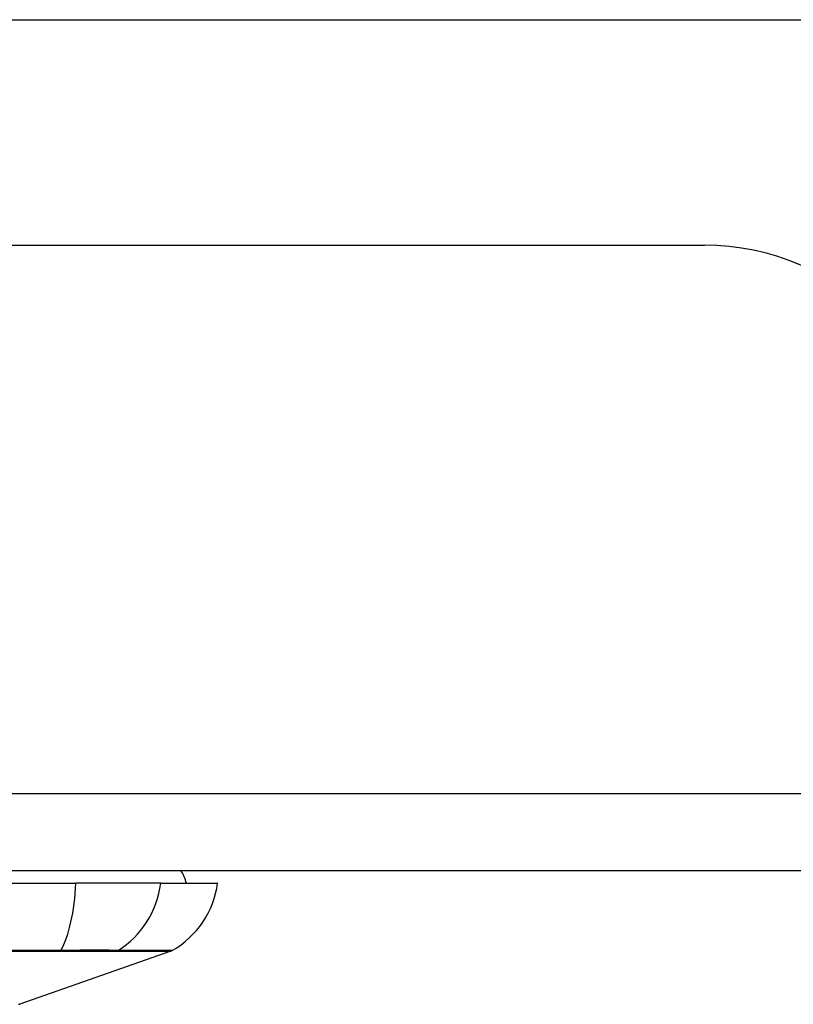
# Model space of a CAD drawing. Header units: inches. Extents: x 27 to 687, y 75 to 319.
# Tile 24 of 239: x 94.597 to 95.587, y 75.011 to 76.27. Entities that reach past the tile are written whole.
import ezdxf

# ---------------------------------------------------------------- set-up
doc = ezdxf.new("R2010")
doc.units = ezdxf.units.IN
doc.header["$MEASUREMENT"] = 0
doc.layers.add('Visible Edges(ANSI)', color=7, linetype='Continuous', lineweight=25)
doc.layers.add('Visible Tangent Edges(ANSI)', color=7, linetype='Continuous', lineweight=25)

msp = doc.modelspace()

# ---------------------------------------------------------------- linework, layer by layer
at = {"layer": 'Visible Edges(ANSI)'}
for p, q in [((92.9151, 75.9817), (95.4731, 75.9817)), ((158.5201, 75.1817), (92.9151, 75.1817)), ((93.8114, 75.166), (94.6688, 75.166)), ((94.7776, 75.166), (94.6688, 75.166)), ((94.7776, 75.166), (94.8503, 75.166)), ((94.7904, 75.079), (94.5969, 75.0113))]:
    msp.add_line(p, q, dxfattribs=at)
for centre, radius, start, end in [((95.4731, 75.6697), 0.312, 0, 90), ((94.7716, 75.1581), 0.0394, 11.537, 36.8699), ((94.7333, 75.1823), 0.1181, 299.8169, 352.0587), ((94.7872, 75.0883), 0.00984, 289.29, 299.8169), ((94.5953, 75.016), 0.00492, 270.1731, 289.29)]:
    msp.add_arc(centre, radius, start, end, dxfattribs=at)
at = {"layer": 'Visible Tangent Edges(ANSI)'}
for p, q in [((93.6147, 76.2702), (96.2862, 76.2702)), ((92.9151, 75.2807), (158.5201, 75.2807)), ((94.6484, 75.079), (94.6489, 75.079)), ((94.7206, 75.079), (94.7208, 75.079))]:
    msp.add_line(p, q, dxfattribs=at)
at = {"layer": 'Visible Tangent Edges(ANSI)', "flags": 128}
for points in [[(94.5824, 75.079), (94.6156, 75.079), (94.6484, 75.079)], [(94.6497, 75.08), (94.6167, 75.08), (94.5834, 75.0799)], [(94.6489, 75.079), (94.653, 75.079), (94.657, 75.079), (94.661, 75.079), (94.6649, 75.079), (94.6687, 75.079), (94.6724, 75.079), (94.6761, 75.079), (94.6796, 75.079), (94.6831, 75.079), (94.6865, 75.079), (94.6897, 75.079), (94.6929, 75.079), (94.6959, 75.079), (94.6988, 75.079), (94.7016, 75.079), (94.7043, 75.079), (94.7068, 75.079), (94.7092, 75.079), (94.7115, 75.079), (94.7136, 75.079), (94.7156, 75.079), (94.7174, 75.079), (94.7191, 75.079), (94.7206, 75.079)], [(94.7229, 75.08), (94.7214, 75.08), (94.7197, 75.08), (94.7178, 75.08), (94.7158, 75.08), (94.7137, 75.08), (94.7114, 75.0801), (94.7089, 75.0801), (94.7064, 75.0801), (94.7037, 75.0801), (94.7008, 75.0801), (94.6978, 75.0801), (94.6947, 75.0801), (94.6915, 75.0801), (94.6882, 75.0801), (94.6847, 75.0801), (94.6812, 75.0801), (94.6775, 75.0801), (94.6738, 75.0801), (94.67, 75.08), (94.6661, 75.08), (94.6621, 75.08), (94.658, 75.08), (94.6539, 75.08), (94.6497, 75.08)], [(94.7208, 75.079), (94.7264, 75.079), (94.7318, 75.079), (94.737, 75.079), (94.7419, 75.079), (94.7466, 75.079), (94.7511, 75.079), (94.7553, 75.079), (94.7593, 75.079), (94.763, 75.079), (94.7665, 75.079), (94.7698, 75.079), (94.7729, 75.079), (94.7757, 75.079), (94.7782, 75.079), (94.7805, 75.079), (94.7826, 75.079), (94.7844, 75.079), (94.786, 75.079), (94.7874, 75.079), (94.7885, 75.079), (94.7893, 75.079), (94.7899, 75.079), (94.7903, 75.079), (94.7904, 75.079)], [(94.7921, 75.0798), (94.792, 75.0798), (94.7916, 75.0798), (94.791, 75.0798), (94.7901, 75.0798), (94.789, 75.0798), (94.7877, 75.0798), (94.7861, 75.0798), (94.7843, 75.0798), (94.7823, 75.0798), (94.78, 75.0798), (94.7774, 75.0799), (94.7747, 75.0799), (94.7716, 75.0799), (94.7684, 75.0799), (94.7649, 75.0799), (94.7612, 75.0799), (94.7572, 75.0799), (94.753, 75.0799), (94.7486, 75.0799), (94.7439, 75.0799), (94.739, 75.08), (94.7339, 75.08), (94.7285, 75.08), (94.7229, 75.08)]]:
    msp.add_lwpolyline(points, dxfattribs=at)
at = {"layer": 'Visible Tangent Edges(ANSI)'}
for centre, major_axis, ratio, start_param, end_param in [((94.6302, 75.1823), (0, -0.1181), 0.32996, 0.523835, 1.432195), ((94.6671, 75.1823), (0, -0.1181), 0.943995, 0.523835, 1.432195), ((94.648, 75.0885), (0.00003, -0.00984), 0.32572, 0.259229, 0.522936), ((94.7183, 75.0885), (-0.00008, -0.00984), 0.945463, 0.267645, 0.531352)]:
    msp.add_ellipse(centre, major_axis=major_axis, ratio=ratio, start_param=start_param, end_param=end_param, dxfattribs=at)

doc.saveas('drawing.dxf')
